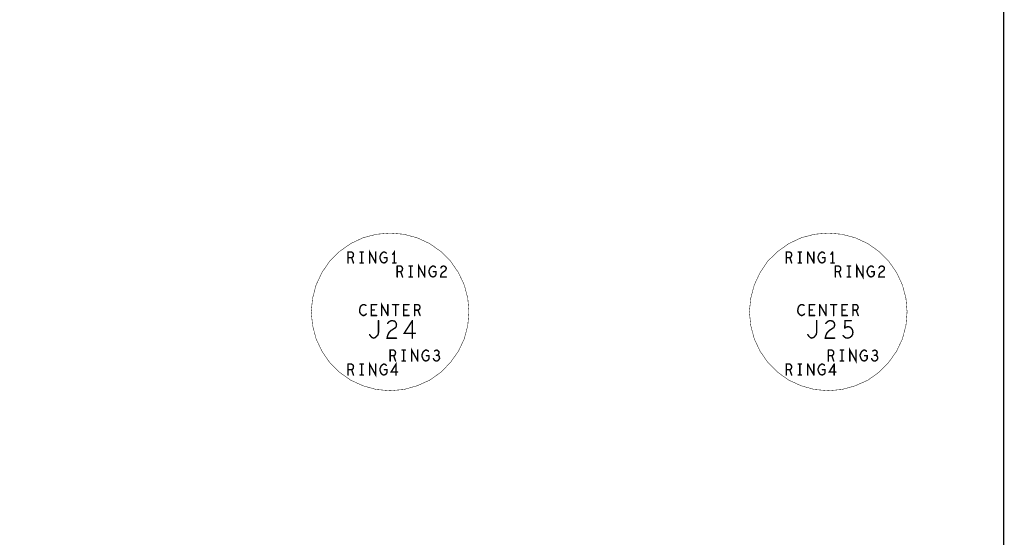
# Model space of a CAD drawing. Extents: x 23.5 to 56.6, y 21.5 to 42.6.
# Tile 14 of 21: x 48.8 to 53, y 29.8 to 32. Entities that reach past the tile are written whole.
import ezdxf

# ---------------------------------------------------------------- set-up
doc = ezdxf.new("R2010")
doc.units = 0
doc.layers.add('1', color=2, linetype='CONTINUOUS')

msp = doc.modelspace()

# ---------------------------------------------------------------- linework, layer by layer
at = {"layer": '1'}
for points, const_width in [([(52.88, 27.614), (52.97, 27.704), (52.97, 37.199), (52.88, 37.289), (27.65, 37.289)], 0.006), ([(50.682, 30.794), (50.677, 30.852), (50.662, 30.909), (50.637, 30.962), (50.603, 31.011), (50.562, 31.052), (50.514, 31.086), (50.46, 31.111), (50.403, 31.126), (50.345, 31.131), (50.286, 31.126), (50.229, 31.111), (50.176, 31.086), (50.128, 31.052), (50.086, 31.011), (50.053, 30.962), (50.028, 30.909), (50.013, 30.852), (50.007, 30.794), (50.013, 30.735), (50.028, 30.678), (50.053, 30.625), (50.086, 30.577), (50.128, 30.535), (50.176, 30.501), (50.229, 30.477), (50.286, 30.461), (50.345, 30.456), (50.403, 30.461), (50.46, 30.477), (50.514, 30.501), (50.562, 30.535), (50.603, 30.577), (50.637, 30.625), (50.662, 30.678), (50.677, 30.735), (50.682, 30.794)], 0.002), ([(52.557, 30.794), (52.552, 30.852), (52.537, 30.909), (52.512, 30.962), (52.478, 31.011), (52.437, 31.052), (52.389, 31.086), (52.335, 31.111), (52.278, 31.126), (52.22, 31.131), (52.161, 31.126), (52.104, 31.111), (52.051, 31.086), (52.003, 31.052), (51.961, 31.011), (51.928, 30.962), (51.903, 30.909), (51.888, 30.852), (51.882, 30.794), (51.888, 30.735), (51.903, 30.678), (51.928, 30.625), (51.961, 30.577), (52.003, 30.535), (52.051, 30.501), (52.104, 30.477), (52.161, 30.461), (52.22, 30.456), (52.278, 30.461), (52.335, 30.477), (52.389, 30.501), (52.437, 30.535), (52.478, 30.577), (52.512, 30.625), (52.537, 30.678), (52.552, 30.735), (52.557, 30.794)], 0.002), ([(50.187, 31.044), (50.184, 31.047), (50.18, 31.05), (50.165, 31.05), (50.165, 31.003)], 0.006), ([(50.23, 31.05), (50.216, 31.05)], 0.006), ([(50.223, 31.003), (50.223, 31.05)], 0.006), ([(50.283, 31.003), (50.257, 31.05), (50.257, 31.003)], 0.006), ([(50.283, 31.05), (50.283, 31.003)], 0.006), ([(50.318, 31.003), (50.312, 31.005), (50.308, 31.008), (50.305, 31.013), (50.303, 31.018), (50.301, 31.024), (50.301, 31.03), (50.303, 31.034), (50.305, 31.04), (50.308, 31.044), (50.312, 31.047), (50.316, 31.05), (50.32, 31.05), (50.325, 31.048)], 0.006), ([(50.356, 31.04), (50.363, 31.05), (50.363, 31.003)], 0.006), ([(52.04, 31.003), (52.04, 31.05), (52.055, 31.05), (52.059, 31.047), (52.062, 31.044), (52.063, 31.038), (52.062, 31.032), (52.059, 31.028), (52.055, 31.026)], 0.006), ([(52.105, 31.05), (52.091, 31.05)], 0.006), ([(52.098, 31.003), (52.098, 31.05)], 0.006), ([(52.132, 31.05), (52.132, 31.003)], 0.006), ([(52.158, 31.003), (52.132, 31.05)], 0.006), ([(52.158, 31.05), (52.158, 31.003)], 0.006), ([(52.18, 31.013), (52.178, 31.018), (52.176, 31.024), (52.176, 31.03), (52.178, 31.034), (52.18, 31.04), (52.183, 31.044), (52.187, 31.047), (52.191, 31.05), (52.195, 31.05), (52.2, 31.048)], 0.006), ([(52.231, 31.04), (52.238, 31.05)], 0.006), ([(52.238, 31.05), (52.238, 31.003)], 0.006), ([(50.165, 31.026), (50.18, 31.026), (50.188, 31.003)], 0.006), ([(50.18, 31.026), (50.184, 31.028), (50.187, 31.032), (50.188, 31.038), (50.187, 31.044)], 0.006), ([(50.32, 31.026), (50.331, 31.026)], 0.006), ([(50.324, 31.005), (50.328, 31.008), (50.331, 31.013), (50.331, 31.026)], 0.006), ([(50.328, 31.045), (50.325, 31.048)], 0.006), ([(52.063, 31.003), (52.055, 31.026), (52.04, 31.026)], 0.006), ([(52.199, 31.005), (52.193, 31.003), (52.187, 31.005), (52.183, 31.008), (52.18, 31.013)], 0.006), ([(52.195, 31.026), (52.206, 31.026)], 0.006), ([(52.206, 31.013), (52.203, 31.008), (52.199, 31.005)], 0.006), ([(52.203, 31.045), (52.2, 31.048)], 0.006), ([(52.206, 31.013), (52.206, 31.026)], 0.006), ([(50.23, 31.003), (50.216, 31.003)], 0.006), ([(50.324, 31.005), (50.318, 31.003)], 0.006), ([(50.37, 31.003), (50.356, 31.003)], 0.006), ([(50.375, 30.99), (50.375, 30.943)], 0.006), ([(50.39, 30.966), (50.394, 30.968), (50.397, 30.972), (50.398, 30.978), (50.397, 30.984), (50.394, 30.987), (50.39, 30.99), (50.375, 30.99)], 0.006), ([(50.375, 30.966), (50.39, 30.966), (50.398, 30.943)], 0.006), ([(50.44, 30.99), (50.426, 30.99)], 0.006), ([(50.433, 30.943), (50.433, 30.99)], 0.006), ([(50.493, 30.943), (50.467, 30.99), (50.467, 30.943)], 0.006), ([(50.493, 30.99), (50.493, 30.943)], 0.006), ([(50.53, 30.99), (50.526, 30.99), (50.522, 30.987), (50.518, 30.984), (50.515, 30.98), (50.513, 30.974), (50.511, 30.97), (50.511, 30.964), (50.513, 30.958), (50.515, 30.953), (50.518, 30.948), (50.522, 30.945), (50.528, 30.943), (50.534, 30.945), (50.538, 30.948), (50.541, 30.953), (50.541, 30.966), (50.53, 30.966)], 0.006), ([(50.538, 30.985), (50.535, 30.988), (50.53, 30.99)], 0.006), ([(50.562, 30.982), (50.565, 30.987), (50.569, 30.989), (50.574, 30.99), (50.58, 30.988), (50.584, 30.984), (50.585, 30.98), (50.584, 30.975), (50.582, 30.971), (50.571, 30.963), (50.565, 30.958), (50.562, 30.95), (50.561, 30.943), (50.585, 30.943)], 0.006), ([(52.091, 31.003), (52.105, 31.003)], 0.006), ([(52.245, 31.003), (52.231, 31.003)], 0.006), ([(52.25, 30.99), (52.25, 30.943)], 0.006), ([(52.265, 30.966), (52.269, 30.968), (52.272, 30.972), (52.273, 30.978), (52.272, 30.984), (52.269, 30.987), (52.265, 30.99), (52.25, 30.99)], 0.006), ([(52.25, 30.966), (52.265, 30.966), (52.273, 30.943)], 0.006), ([(52.301, 30.99), (52.315, 30.99)], 0.006), ([(52.308, 30.99), (52.308, 30.943)], 0.006), ([(52.342, 30.943), (52.342, 30.99), (52.368, 30.943), (52.368, 30.99)], 0.006), ([(52.39, 30.98), (52.388, 30.974), (52.386, 30.97), (52.386, 30.964), (52.388, 30.958), (52.39, 30.953), (52.393, 30.948), (52.397, 30.945), (52.403, 30.943), (52.409, 30.945), (52.413, 30.948), (52.416, 30.953), (52.416, 30.966), (52.405, 30.966)], 0.006), ([(52.39, 30.98), (52.393, 30.984), (52.397, 30.987), (52.401, 30.99), (52.405, 30.99), (52.41, 30.988), (52.413, 30.985)], 0.006), ([(52.437, 30.982), (52.44, 30.987), (52.444, 30.989), (52.449, 30.99), (52.455, 30.988), (52.459, 30.984), (52.46, 30.98), (52.459, 30.975), (52.457, 30.971), (52.446, 30.963), (52.44, 30.958), (52.437, 30.95), (52.436, 30.943), (52.46, 30.943)], 0.006), ([(50.44, 30.943), (50.426, 30.943)], 0.006), ([(52.315, 30.943), (52.301, 30.943)], 0.006), ([(50.243, 30.785), (50.24, 30.782), (50.237, 30.78), (50.233, 30.778), (50.229, 30.778), (50.225, 30.78), (50.221, 30.783), (50.217, 30.788), (50.215, 30.792), (50.214, 30.799), (50.215, 30.806), (50.217, 30.814), (50.22, 30.819), (50.224, 30.822), (50.229, 30.825), (50.234, 30.825), (50.238, 30.823), (50.241, 30.821)], 0.006), ([(50.287, 30.778), (50.264, 30.778), (50.264, 30.825), (50.287, 30.825)], 0.006), ([(50.277, 30.802), (50.264, 30.802)], 0.006), ([(50.335, 30.778), (50.308, 30.825), (50.308, 30.778)], 0.006), ([(50.335, 30.778), (50.335, 30.825)], 0.006), ([(50.355, 30.825), (50.381, 30.825)], 0.006), ([(50.368, 30.825), (50.368, 30.778)], 0.006), ([(50.426, 30.825), (50.403, 30.825), (50.403, 30.778), (50.426, 30.778)], 0.006), ([(50.417, 30.802), (50.403, 30.802)], 0.006), ([(50.464, 30.825), (50.45, 30.825), (50.45, 30.778)], 0.006), ([(50.45, 30.801), (50.464, 30.801), (50.473, 30.778)], 0.006), ([(50.464, 30.801), (50.468, 30.803), (50.471, 30.807), (50.473, 30.813), (50.471, 30.819), (50.469, 30.822), (50.464, 30.825)], 0.006), ([(52.118, 30.785), (52.115, 30.782), (52.112, 30.78), (52.108, 30.778), (52.104, 30.778), (52.1, 30.78), (52.096, 30.783), (52.092, 30.788), (52.09, 30.792), (52.089, 30.799), (52.09, 30.806), (52.092, 30.814), (52.095, 30.819), (52.099, 30.822), (52.104, 30.825), (52.109, 30.825), (52.113, 30.823), (52.116, 30.821)], 0.006), ([(52.162, 30.778), (52.139, 30.778), (52.139, 30.825), (52.162, 30.825)], 0.006), ([(52.152, 30.802), (52.139, 30.802)], 0.006), ([(52.183, 30.825), (52.183, 30.778)], 0.006), ([(52.21, 30.778), (52.183, 30.825)], 0.006), ([(52.21, 30.825), (52.21, 30.778)], 0.006), ([(52.256, 30.825), (52.23, 30.825)], 0.006), ([(52.243, 30.825), (52.243, 30.778)], 0.006), ([(52.301, 30.778), (52.278, 30.778), (52.278, 30.825), (52.301, 30.825)], 0.006), ([(52.292, 30.802), (52.278, 30.802)], 0.006), ([(52.325, 30.778), (52.325, 30.825), (52.339, 30.825), (52.344, 30.822), (52.346, 30.819), (52.348, 30.813), (52.346, 30.807), (52.343, 30.803), (52.339, 30.801), (52.325, 30.801)], 0.006), ([(52.339, 30.801), (52.348, 30.778)], 0.006), ([(50.295, 30.756), (50.295, 30.706), (50.293, 30.696), (50.287, 30.689), (50.282, 30.684), (50.274, 30.681), (50.267, 30.684), (50.262, 30.689), (50.257, 30.696)], 0.006), ([(50.372, 30.681), (50.332, 30.681), (50.334, 30.692), (50.34, 30.705), (50.349, 30.714), (50.368, 30.726), (50.371, 30.732), (50.372, 30.74), (50.37, 30.747), (50.364, 30.754), (50.354, 30.756), (50.347, 30.755), (50.34, 30.751), (50.334, 30.744)], 0.006), ([(50.453, 30.702), (50.405, 30.702), (50.44, 30.756)], 0.006), ([(50.44, 30.756), (50.44, 30.681)], 0.006), ([(52.149, 30.681), (52.157, 30.684), (52.162, 30.689), (52.168, 30.696), (52.17, 30.706), (52.17, 30.756)], 0.006), ([(52.222, 30.755), (52.215, 30.751), (52.209, 30.744)], 0.006), ([(52.222, 30.755), (52.229, 30.756), (52.239, 30.754), (52.245, 30.747)], 0.006), ([(52.29, 30.724), (52.292, 30.756), (52.318, 30.756)], 0.006), ([(52.224, 30.714), (52.215, 30.705), (52.209, 30.692), (52.207, 30.681), (52.247, 30.681)], 0.006), ([(52.245, 30.747), (52.247, 30.74), (52.246, 30.732), (52.243, 30.726), (52.224, 30.714)], 0.006), ([(52.29, 30.724), (52.298, 30.729), (52.305, 30.73), (52.311, 30.729), (52.318, 30.724), (52.323, 30.717), (52.325, 30.707), (52.324, 30.697), (52.319, 30.689)], 0.006), ([(52.149, 30.681), (52.142, 30.684), (52.137, 30.689), (52.132, 30.696)], 0.006), ([(52.319, 30.689), (52.312, 30.684), (52.304, 30.681), (52.295, 30.682), (52.289, 30.686), (52.283, 30.692)], 0.006), ([(50.345, 30.583), (50.345, 30.63), (50.36, 30.63), (50.364, 30.627), (50.367, 30.624), (50.368, 30.618), (50.367, 30.612), (50.364, 30.608), (50.36, 30.606), (50.368, 30.583)], 0.006), ([(50.41, 30.63), (50.396, 30.63)], 0.006), ([(50.403, 30.63), (50.403, 30.583)], 0.006), ([(50.463, 30.583), (50.437, 30.63), (50.437, 30.583)], 0.006), ([(50.463, 30.583), (50.463, 30.63)], 0.006), ([(50.496, 30.63), (50.492, 30.627), (50.488, 30.624), (50.485, 30.62), (50.483, 30.614), (50.481, 30.61), (50.481, 30.604)], 0.006), ([(50.508, 30.625), (50.505, 30.628), (50.5, 30.63), (50.496, 30.63)], 0.006), ([(50.535, 30.626), (50.54, 30.629), (50.545, 30.63), (50.55, 30.627)], 0.006), ([(52.235, 30.63), (52.22, 30.63)], 0.006), ([(52.22, 30.583), (52.22, 30.63)], 0.006), ([(52.235, 30.63), (52.239, 30.627), (52.242, 30.624), (52.243, 30.618)], 0.006), ([(52.271, 30.63), (52.285, 30.63)], 0.006), ([(52.278, 30.63), (52.278, 30.583)], 0.006), ([(52.312, 30.583), (52.312, 30.63), (52.338, 30.583), (52.338, 30.63)], 0.006), ([(52.36, 30.62), (52.363, 30.624), (52.367, 30.627), (52.371, 30.63), (52.375, 30.63), (52.38, 30.628), (52.383, 30.625)], 0.006), ([(52.41, 30.626), (52.415, 30.629), (52.42, 30.63), (52.425, 30.627), (52.428, 30.624), (52.429, 30.619), (52.428, 30.614), (52.425, 30.61), (52.422, 30.608), (52.417, 30.608)], 0.006), ([(50.36, 30.606), (50.345, 30.606)], 0.006), ([(50.511, 30.593), (50.508, 30.588), (50.504, 30.585), (50.498, 30.583), (50.492, 30.585), (50.488, 30.588), (50.485, 30.593), (50.483, 30.598), (50.481, 30.604)], 0.006), ([(50.5, 30.606), (50.511, 30.606)], 0.006), ([(50.511, 30.593), (50.511, 30.606)], 0.006), ([(50.547, 30.608), (50.551, 30.606), (50.555, 30.603), (50.556, 30.597), (50.556, 30.593), (50.553, 30.588), (50.548, 30.584), (50.543, 30.583), (50.538, 30.584), (50.534, 30.587), (50.53, 30.593)], 0.006), ([(50.553, 30.614), (50.55, 30.61), (50.547, 30.608), (50.542, 30.608)], 0.006), ([(50.553, 30.614), (50.554, 30.619), (50.553, 30.624), (50.55, 30.627)], 0.006), ([(52.242, 30.612), (52.239, 30.608), (52.235, 30.606), (52.22, 30.606)], 0.006), ([(52.235, 30.606), (52.243, 30.583)], 0.006), ([(52.243, 30.618), (52.242, 30.612)], 0.006), ([(52.36, 30.62), (52.358, 30.614), (52.356, 30.61), (52.356, 30.604), (52.358, 30.598), (52.36, 30.593), (52.363, 30.588), (52.367, 30.585), (52.373, 30.583), (52.379, 30.585), (52.383, 30.588), (52.386, 30.593), (52.386, 30.606), (52.375, 30.606)], 0.006), ([(52.422, 30.608), (52.426, 30.606), (52.43, 30.603), (52.431, 30.597), (52.431, 30.593), (52.428, 30.588), (52.423, 30.584), (52.418, 30.583), (52.413, 30.584), (52.409, 30.587), (52.405, 30.593)], 0.006), ([(50.165, 30.57), (50.165, 30.523)], 0.006), ([(50.18, 30.546), (50.184, 30.548), (50.187, 30.552), (50.188, 30.558), (50.187, 30.564), (50.184, 30.567), (50.18, 30.57), (50.165, 30.57)], 0.006), ([(50.165, 30.546), (50.18, 30.546), (50.188, 30.523)], 0.006), ([(50.216, 30.57), (50.23, 30.57)], 0.006), ([(50.223, 30.57), (50.223, 30.523)], 0.006), ([(50.257, 30.523), (50.257, 30.57), (50.283, 30.523), (50.283, 30.57)], 0.006), ([(50.305, 30.56), (50.303, 30.554), (50.301, 30.55), (50.301, 30.544), (50.303, 30.538), (50.305, 30.533), (50.308, 30.528), (50.312, 30.525), (50.318, 30.523)], 0.006), ([(50.305, 30.56), (50.308, 30.564), (50.312, 30.567), (50.316, 30.57), (50.32, 30.57)], 0.006), ([(50.328, 30.565), (50.325, 30.568), (50.32, 30.57)], 0.006), ([(50.331, 30.533), (50.331, 30.546), (50.32, 30.546)], 0.006), ([(50.37, 30.523), (50.37, 30.57), (50.349, 30.536), (50.377, 30.536)], 0.006), ([(50.396, 30.583), (50.41, 30.583)], 0.006), ([(52.062, 30.564), (52.059, 30.567), (52.055, 30.57), (52.04, 30.57), (52.04, 30.523)], 0.006), ([(52.04, 30.546), (52.055, 30.546), (52.063, 30.523)], 0.006), ([(52.055, 30.546), (52.059, 30.548), (52.062, 30.552), (52.063, 30.558), (52.062, 30.564)], 0.006), ([(52.105, 30.57), (52.091, 30.57)], 0.006), ([(52.098, 30.523), (52.098, 30.57)], 0.006), ([(52.132, 30.57), (52.132, 30.523)], 0.006), ([(52.158, 30.523), (52.132, 30.57)], 0.006), ([(52.158, 30.57), (52.158, 30.523)], 0.006), ([(52.18, 30.533), (52.178, 30.538), (52.176, 30.544), (52.176, 30.55), (52.178, 30.554), (52.18, 30.56), (52.183, 30.564), (52.187, 30.567), (52.191, 30.57), (52.195, 30.57), (52.2, 30.568)], 0.006), ([(52.195, 30.546), (52.206, 30.546)], 0.006), ([(52.206, 30.546), (52.206, 30.533), (52.203, 30.528), (52.199, 30.525)], 0.006), ([(52.203, 30.565), (52.2, 30.568)], 0.006), ([(52.252, 30.536), (52.224, 30.536), (52.245, 30.57)], 0.006), ([(52.245, 30.57), (52.245, 30.523)], 0.006), ([(52.285, 30.583), (52.271, 30.583)], 0.006), ([(50.23, 30.523), (50.216, 30.523)], 0.006), ([(50.331, 30.533), (50.328, 30.528), (50.324, 30.525), (50.318, 30.523)], 0.006), ([(52.105, 30.523), (52.091, 30.523)], 0.006), ([(52.199, 30.525), (52.193, 30.523), (52.187, 30.525), (52.183, 30.528), (52.18, 30.533)], 0.006)]:
    msp.add_lwpolyline(points, dxfattribs=dict(at, const_width=const_width))
for points, const_width in [([(50.2175, 31.05, 1), (50.2145, 31.05, 1)], 0.003), ([(50.2245, 31.05, 1), (50.2215, 31.05, 1)], 0.003), ([(50.2315, 31.05, 1), (50.2285, 31.05, 1)], 0.003), ([(50.2845, 31.05, 1), (50.2815, 31.05, 1)], 0.003), ([(52.0925, 31.05, 1), (52.0895, 31.05, 1)], 0.003), ([(52.0995, 31.05, 1), (52.0965, 31.05, 1)], 0.003), ([(52.1065, 31.05, 1), (52.1035, 31.05, 1)], 0.003), ([(52.1335, 31.05, 1), (52.1305, 31.05, 1)], 0.003), ([(52.1335, 31.05, 1), (52.1305, 31.05, 1)], 0.003), ([(52.1595, 31.05, 1), (52.1565, 31.05, 1)], 0.003), ([(52.2395, 31.05, 1), (52.2365, 31.05, 1)], 0.003), ([(52.2395, 31.05, 1), (52.2365, 31.05, 1)], 0.003), ([(50.1665, 31.026, 1), (50.1635, 31.026, 1)], 0.003), ([(50.1815, 31.026, 1), (50.1785, 31.026, 1)], 0.003), ([(50.1885, 31.044, 1), (50.1855, 31.044, 1)], 0.003), ([(50.1885, 31.044, 1), (50.1855, 31.044, 1)], 0.003), ([(50.3215, 31.026, 1), (50.3185, 31.026, 1)], 0.003), ([(50.3265, 31.048, 1), (50.3235, 31.048, 1)], 0.003), ([(50.3265, 31.048, 1), (50.3235, 31.048, 1)], 0.003), ([(50.3295, 31.045, 1), (50.3265, 31.045, 1)], 0.003), ([(50.3325, 31.026, 1), (50.3295, 31.026, 1)], 0.003), ([(50.3325, 31.026, 1), (50.3295, 31.026, 1)], 0.003), ([(50.3575, 31.04, 1), (50.3545, 31.04, 1)], 0.003), ([(52.0415, 31.026, 1), (52.0385, 31.026, 1)], 0.003), ([(52.0565, 31.026, 1), (52.0535, 31.026, 1)], 0.003), ([(52.1815, 31.013, 1), (52.1785, 31.013, 1)], 0.003), ([(52.1815, 31.013, 1), (52.1785, 31.013, 1)], 0.003), ([(52.1965, 31.026, 1), (52.1935, 31.026, 1)], 0.003), ([(52.2015, 31.048, 1), (52.1985, 31.048, 1)], 0.003), ([(52.2015, 31.048, 1), (52.1985, 31.048, 1)], 0.003), ([(52.2045, 31.045, 1), (52.2015, 31.045, 1)], 0.003), ([(52.2075, 31.026, 1), (52.2045, 31.026, 1)], 0.003), ([(52.2075, 31.026, 1), (52.2045, 31.026, 1)], 0.003), ([(52.2075, 31.013, 1), (52.2045, 31.013, 1)], 0.003), ([(52.2075, 31.013, 1), (52.2045, 31.013, 1)], 0.003), ([(52.2325, 31.04, 1), (52.2295, 31.04, 1)], 0.003), ([(50.1665, 31.003, 1), (50.1635, 31.003, 1)], 0.003), ([(50.1895, 31.003, 1), (50.1865, 31.003, 1)], 0.003), ([(50.2175, 31.003, 1), (50.2145, 31.003, 1)], 0.003), ([(50.2245, 31.003, 1), (50.2215, 31.003, 1)], 0.003), ([(50.2315, 31.003, 1), (50.2285, 31.003, 1)], 0.003), ([(50.2585, 31.003, 1), (50.2555, 31.003, 1)], 0.003), ([(50.2845, 31.003, 1), (50.2815, 31.003, 1)], 0.003), ([(50.2845, 31.003, 1), (50.2815, 31.003, 1)], 0.003), ([(50.3195, 31.003, 1), (50.3165, 31.003, 1)], 0.003), ([(50.3195, 31.003, 1), (50.3165, 31.003, 1)], 0.003), ([(50.3255, 31.005, 1), (50.3225, 31.005, 1)], 0.003), ([(50.3255, 31.005, 1), (50.3225, 31.005, 1)], 0.003), ([(50.3575, 31.003, 1), (50.3545, 31.003, 1)], 0.003), ([(50.3645, 31.003, 1), (50.3615, 31.003, 1)], 0.003), ([(50.3715, 31.003, 1), (50.3685, 31.003, 1)], 0.003), ([(50.3765, 30.99, 1), (50.3735, 30.99, 1)], 0.003), ([(50.3765, 30.99, 1), (50.3735, 30.99, 1)], 0.003), ([(50.3765, 30.966, 1), (50.3735, 30.966, 1)], 0.003), ([(50.3915, 30.966, 1), (50.3885, 30.966, 1)], 0.003), ([(50.4275, 30.99, 1), (50.4245, 30.99, 1)], 0.003), ([(50.4345, 30.99, 1), (50.4315, 30.99, 1)], 0.003), ([(50.4415, 30.99, 1), (50.4385, 30.99, 1)], 0.003), ([(50.4945, 30.99, 1), (50.4915, 30.99, 1)], 0.003), ([(50.5315, 30.99, 1), (50.5285, 30.99, 1)], 0.003), ([(50.5315, 30.99, 1), (50.5285, 30.99, 1)], 0.003), ([(50.5315, 30.966, 1), (50.5285, 30.966, 1)], 0.003), ([(50.5395, 30.985, 1), (50.5365, 30.985, 1)], 0.003), ([(50.5635, 30.982, 1), (50.5605, 30.982, 1)], 0.003), ([(52.0415, 31.003, 1), (52.0385, 31.003, 1)], 0.003), ([(52.0645, 31.003, 1), (52.0615, 31.003, 1)], 0.003), ([(52.0925, 31.003, 1), (52.0895, 31.003, 1)], 0.003), ([(52.0995, 31.003, 1), (52.0965, 31.003, 1)], 0.003), ([(52.1065, 31.003, 1), (52.1035, 31.003, 1)], 0.003), ([(52.1335, 31.003, 1), (52.1305, 31.003, 1)], 0.003), ([(52.1595, 31.003, 1), (52.1565, 31.003, 1)], 0.003), ([(52.1595, 31.003, 1), (52.1565, 31.003, 1)], 0.003), ([(52.2005, 31.005, 1), (52.1975, 31.005, 1)], 0.003), ([(52.2005, 31.005, 1), (52.1975, 31.005, 1)], 0.003), ([(52.2325, 31.003, 1), (52.2295, 31.003, 1)], 0.003), ([(52.2395, 31.003, 1), (52.2365, 31.003, 1)], 0.003), ([(52.2465, 31.003, 1), (52.2435, 31.003, 1)], 0.003), ([(52.2515, 30.99, 1), (52.2485, 30.99, 1)], 0.003), ([(52.2515, 30.99, 1), (52.2485, 30.99, 1)], 0.003), ([(52.2515, 30.966, 1), (52.2485, 30.966, 1)], 0.003), ([(52.2665, 30.966, 1), (52.2635, 30.966, 1)], 0.003), ([(52.3025, 30.99, 1), (52.2995, 30.99, 1)], 0.003), ([(52.3095, 30.99, 1), (52.3065, 30.99, 1)], 0.003), ([(52.3165, 30.99, 1), (52.3135, 30.99, 1)], 0.003), ([(52.3695, 30.99, 1), (52.3665, 30.99, 1)], 0.003), ([(52.3915, 30.98, 1), (52.3885, 30.98, 1)], 0.003), ([(52.3915, 30.98, 1), (52.3885, 30.98, 1)], 0.003), ([(52.4065, 30.966, 1), (52.4035, 30.966, 1)], 0.003), ([(52.4145, 30.985, 1), (52.4115, 30.985, 1)], 0.003), ([(52.4385, 30.982, 1), (52.4355, 30.982, 1)], 0.003), ([(50.3765, 30.943, 1), (50.3735, 30.943, 1)], 0.003), ([(50.3995, 30.943, 1), (50.3965, 30.943, 1)], 0.003), ([(50.4275, 30.943, 1), (50.4245, 30.943, 1)], 0.003), ([(50.4345, 30.943, 1), (50.4315, 30.943, 1)], 0.003), ([(50.4415, 30.943, 1), (50.4385, 30.943, 1)], 0.003), ([(50.4685, 30.943, 1), (50.4655, 30.943, 1)], 0.003), ([(50.4945, 30.943, 1), (50.4915, 30.943, 1)], 0.003), ([(50.4945, 30.943, 1), (50.4915, 30.943, 1)], 0.003), ([(50.5865, 30.943, 1), (50.5835, 30.943, 1)], 0.003), ([(52.2515, 30.943, 1), (52.2485, 30.943, 1)], 0.003), ([(52.2745, 30.943, 1), (52.2715, 30.943, 1)], 0.003), ([(52.3025, 30.943, 1), (52.2995, 30.943, 1)], 0.003), ([(52.3095, 30.943, 1), (52.3065, 30.943, 1)], 0.003), ([(52.3165, 30.943, 1), (52.3135, 30.943, 1)], 0.003), ([(52.3435, 30.943, 1), (52.3405, 30.943, 1)], 0.003), ([(52.4615, 30.943, 1), (52.4585, 30.943, 1)], 0.003), ([(50.2425, 30.821, 1), (50.2395, 30.821, 1)], 0.003), ([(50.2655, 30.802, 1), (50.2625, 30.802, 1)], 0.003), ([(50.2785, 30.802, 1), (50.2755, 30.802, 1)], 0.003), ([(50.2885, 30.825, 1), (50.2855, 30.825, 1)], 0.003), ([(50.3365, 30.825, 1), (50.3335, 30.825, 1)], 0.003), ([(50.3565, 30.825, 1), (50.3535, 30.825, 1)], 0.003), ([(50.3695, 30.825, 1), (50.3665, 30.825, 1)], 0.003), ([(50.3825, 30.825, 1), (50.3795, 30.825, 1)], 0.003), ([(50.4045, 30.802, 1), (50.4015, 30.802, 1)], 0.003), ([(50.4185, 30.802, 1), (50.4155, 30.802, 1)], 0.003), ([(50.4275, 30.825, 1), (50.4245, 30.825, 1)], 0.003), ([(50.4515, 30.801, 1), (50.4485, 30.801, 1)], 0.003), ([(50.4655, 30.825, 1), (50.4625, 30.825, 1)], 0.003), ([(50.4655, 30.825, 1), (50.4625, 30.825, 1)], 0.003), ([(50.4655, 30.801, 1), (50.4625, 30.801, 1)], 0.003), ([(52.1175, 30.821, 1), (52.1145, 30.821, 1)], 0.003), ([(52.1405, 30.802, 1), (52.1375, 30.802, 1)], 0.003), ([(52.1535, 30.802, 1), (52.1505, 30.802, 1)], 0.003), ([(52.1635, 30.825, 1), (52.1605, 30.825, 1)], 0.003), ([(52.1845, 30.825, 1), (52.1815, 30.825, 1)], 0.003), ([(52.1845, 30.825, 1), (52.1815, 30.825, 1)], 0.003), ([(52.2115, 30.825, 1), (52.2085, 30.825, 1)], 0.003), ([(52.2315, 30.825, 1), (52.2285, 30.825, 1)], 0.003), ([(52.2445, 30.825, 1), (52.2415, 30.825, 1)], 0.003), ([(52.2575, 30.825, 1), (52.2545, 30.825, 1)], 0.003), ([(52.2795, 30.802, 1), (52.2765, 30.802, 1)], 0.003), ([(52.2935, 30.802, 1), (52.2905, 30.802, 1)], 0.003), ([(52.3025, 30.825, 1), (52.2995, 30.825, 1)], 0.003), ([(52.3265, 30.801, 1), (52.3235, 30.801, 1)], 0.003), ([(52.3405, 30.801, 1), (52.3375, 30.801, 1)], 0.003), ([(50.2445, 30.785, 1), (50.2415, 30.785, 1)], 0.003), ([(50.2885, 30.778, 1), (50.2855, 30.778, 1)], 0.003), ([(50.2965, 30.756, 1), (50.2935, 30.756, 1)], 0.003), ([(50.3095, 30.778, 1), (50.3065, 30.778, 1)], 0.003), ([(50.3365, 30.778, 1), (50.3335, 30.778, 1)], 0.003), ([(50.3365, 30.778, 1), (50.3335, 30.778, 1)], 0.003), ([(50.3695, 30.778, 1), (50.3665, 30.778, 1)], 0.003), ([(50.4275, 30.778, 1), (50.4245, 30.778, 1)], 0.003), ([(50.4415, 30.756, 1), (50.4385, 30.756, 1)], 0.003), ([(50.4415, 30.756, 1), (50.4385, 30.756, 1)], 0.003), ([(50.4515, 30.778, 1), (50.4485, 30.778, 1)], 0.003), ([(50.4745, 30.778, 1), (50.4715, 30.778, 1)], 0.003), ([(50.6825, 30.794, 1), (50.6815, 30.794, 1)], 0.001), ([(50.6825, 30.794, 1), (50.6815, 30.794, 1)], 0.001), ([(52.1195, 30.785, 1), (52.1165, 30.785, 1)], 0.003), ([(52.1635, 30.778, 1), (52.1605, 30.778, 1)], 0.003), ([(52.1715, 30.756, 1), (52.1685, 30.756, 1)], 0.003), ([(52.1845, 30.778, 1), (52.1815, 30.778, 1)], 0.003), ([(52.2115, 30.778, 1), (52.2085, 30.778, 1)], 0.003), ([(52.2115, 30.778, 1), (52.2085, 30.778, 1)], 0.003), ([(52.2235, 30.755, 1), (52.2205, 30.755, 1)], 0.003), ([(52.2235, 30.755, 1), (52.2205, 30.755, 1)], 0.003), ([(52.2445, 30.778, 1), (52.2415, 30.778, 1)], 0.003), ([(52.3025, 30.778, 1), (52.2995, 30.778, 1)], 0.003), ([(52.3195, 30.756, 1), (52.3165, 30.756, 1)], 0.003), ([(52.3265, 30.778, 1), (52.3235, 30.778, 1)], 0.003), ([(52.3495, 30.778, 1), (52.3465, 30.778, 1)], 0.003), ([(52.5575, 30.794, 1), (52.5565, 30.794, 1)], 0.001), ([(52.5575, 30.794, 1), (52.5565, 30.794, 1)], 0.001), ([(50.3355, 30.744, 1), (50.3325, 30.744, 1)], 0.003), ([(52.2105, 30.744, 1), (52.2075, 30.744, 1)], 0.003), ([(52.2255, 30.714, 1), (52.2225, 30.714, 1)], 0.003), ([(52.2255, 30.714, 1), (52.2225, 30.714, 1)], 0.003), ([(52.2465, 30.747, 1), (52.2435, 30.747, 1)], 0.003), ([(52.2465, 30.747, 1), (52.2435, 30.747, 1)], 0.003), ([(52.2915, 30.724, 1), (52.2885, 30.724, 1)], 0.003), ([(52.2915, 30.724, 1), (52.2885, 30.724, 1)], 0.003), ([(50.2585, 30.696, 1), (50.2555, 30.696, 1)], 0.003), ([(50.3735, 30.681, 1), (50.3705, 30.681, 1)], 0.003), ([(50.4415, 30.681, 1), (50.4385, 30.681, 1)], 0.003), ([(50.4545, 30.702, 1), (50.4515, 30.702, 1)], 0.003), ([(52.1335, 30.696, 1), (52.1305, 30.696, 1)], 0.003), ([(52.1505, 30.681, 1), (52.1475, 30.681, 1)], 0.003), ([(52.1505, 30.681, 1), (52.1475, 30.681, 1)], 0.003), ([(52.2485, 30.681, 1), (52.2455, 30.681, 1)], 0.003), ([(52.2845, 30.692, 1), (52.2815, 30.692, 1)], 0.003), ([(52.3205, 30.689, 1), (52.3175, 30.689, 1)], 0.003), ([(52.3205, 30.689, 1), (52.3175, 30.689, 1)], 0.003), ([(50.3975, 30.63, 1), (50.3945, 30.63, 1)], 0.003), ([(50.4045, 30.63, 1), (50.4015, 30.63, 1)], 0.003), ([(50.4115, 30.63, 1), (50.4085, 30.63, 1)], 0.003), ([(50.4645, 30.63, 1), (50.4615, 30.63, 1)], 0.003), ([(50.4975, 30.63, 1), (50.4945, 30.63, 1)], 0.003), ([(50.4975, 30.63, 1), (50.4945, 30.63, 1)], 0.003), ([(52.2215, 30.63, 1), (52.2185, 30.63, 1)], 0.003), ([(52.2215, 30.63, 1), (52.2185, 30.63, 1)], 0.003), ([(52.2365, 30.63, 1), (52.2335, 30.63, 1)], 0.003), ([(52.2365, 30.63, 1), (52.2335, 30.63, 1)], 0.003), ([(52.2725, 30.63, 1), (52.2695, 30.63, 1)], 0.003), ([(52.2795, 30.63, 1), (52.2765, 30.63, 1)], 0.003), ([(52.2865, 30.63, 1), (52.2835, 30.63, 1)], 0.003), ([(52.3395, 30.63, 1), (52.3365, 30.63, 1)], 0.003), ([(50.3465, 30.606, 1), (50.3435, 30.606, 1)], 0.003), ([(50.3615, 30.606, 1), (50.3585, 30.606, 1)], 0.003), ([(50.4825, 30.604, 1), (50.4795, 30.604, 1)], 0.003), ([(50.4825, 30.604, 1), (50.4795, 30.604, 1)], 0.003), ([(50.5015, 30.606, 1), (50.4985, 30.606, 1)], 0.003), ([(50.5095, 30.625, 1), (50.5065, 30.625, 1)], 0.003), ([(50.5125, 30.606, 1), (50.5095, 30.606, 1)], 0.003), ([(50.5125, 30.606, 1), (50.5095, 30.606, 1)], 0.003), ([(50.5125, 30.593, 1), (50.5095, 30.593, 1)], 0.003), ([(50.5125, 30.593, 1), (50.5095, 30.593, 1)], 0.003), ([(50.5315, 30.593, 1), (50.5285, 30.593, 1)], 0.003), ([(50.5365, 30.626, 1), (50.5335, 30.626, 1)], 0.003), ([(50.5435, 30.608, 1), (50.5405, 30.608, 1)], 0.003), ([(50.5485, 30.608, 1), (50.5455, 30.608, 1)], 0.003), ([(50.5515, 30.627, 1), (50.5485, 30.627, 1)], 0.003), ([(50.5515, 30.627, 1), (50.5485, 30.627, 1)], 0.003), ([(50.5545, 30.614, 1), (50.5515, 30.614, 1)], 0.003), ([(50.5545, 30.614, 1), (50.5515, 30.614, 1)], 0.003), ([(52.2215, 30.606, 1), (52.2185, 30.606, 1)], 0.003), ([(52.2365, 30.606, 1), (52.2335, 30.606, 1)], 0.003), ([(52.2435, 30.612, 1), (52.2405, 30.612, 1)], 0.003), ([(52.2435, 30.612, 1), (52.2405, 30.612, 1)], 0.003), ([(52.2445, 30.618, 1), (52.2415, 30.618, 1)], 0.003), ([(52.2445, 30.618, 1), (52.2415, 30.618, 1)], 0.003), ([(52.3615, 30.62, 1), (52.3585, 30.62, 1)], 0.003), ([(52.3615, 30.62, 1), (52.3585, 30.62, 1)], 0.003), ([(52.3765, 30.606, 1), (52.3735, 30.606, 1)], 0.003), ([(52.3845, 30.625, 1), (52.3815, 30.625, 1)], 0.003), ([(52.4065, 30.593, 1), (52.4035, 30.593, 1)], 0.003), ([(52.4115, 30.626, 1), (52.4085, 30.626, 1)], 0.003), ([(52.4185, 30.608, 1), (52.4155, 30.608, 1)], 0.003), ([(52.4235, 30.608, 1), (52.4205, 30.608, 1)], 0.003), ([(50.1665, 30.57, 1), (50.1635, 30.57, 1)], 0.003), ([(50.1665, 30.57, 1), (50.1635, 30.57, 1)], 0.003), ([(50.1665, 30.546, 1), (50.1635, 30.546, 1)], 0.003), ([(50.1815, 30.546, 1), (50.1785, 30.546, 1)], 0.003), ([(50.2175, 30.57, 1), (50.2145, 30.57, 1)], 0.003), ([(50.2245, 30.57, 1), (50.2215, 30.57, 1)], 0.003), ([(50.2315, 30.57, 1), (50.2285, 30.57, 1)], 0.003), ([(50.2845, 30.57, 1), (50.2815, 30.57, 1)], 0.003), ([(50.3065, 30.56, 1), (50.3035, 30.56, 1)], 0.003), ([(50.3065, 30.56, 1), (50.3035, 30.56, 1)], 0.003), ([(50.3215, 30.57, 1), (50.3185, 30.57, 1)], 0.003), ([(50.3215, 30.57, 1), (50.3185, 30.57, 1)], 0.003), ([(50.3215, 30.546, 1), (50.3185, 30.546, 1)], 0.003), ([(50.3295, 30.565, 1), (50.3265, 30.565, 1)], 0.003), ([(50.3465, 30.583, 1), (50.3435, 30.583, 1)], 0.003), ([(50.3695, 30.583, 1), (50.3665, 30.583, 1)], 0.003), ([(50.3975, 30.583, 1), (50.3945, 30.583, 1)], 0.003), ([(50.4045, 30.583, 1), (50.4015, 30.583, 1)], 0.003), ([(50.4115, 30.583, 1), (50.4085, 30.583, 1)], 0.003), ([(50.4385, 30.583, 1), (50.4355, 30.583, 1)], 0.003), ([(50.4645, 30.583, 1), (50.4615, 30.583, 1)], 0.003), ([(50.4645, 30.583, 1), (50.4615, 30.583, 1)], 0.003), ([(52.0415, 30.546, 1), (52.0385, 30.546, 1)], 0.003), ([(52.0565, 30.546, 1), (52.0535, 30.546, 1)], 0.003), ([(52.0635, 30.564, 1), (52.0605, 30.564, 1)], 0.003), ([(52.0635, 30.564, 1), (52.0605, 30.564, 1)], 0.003), ([(52.0925, 30.57, 1), (52.0895, 30.57, 1)], 0.003), ([(52.0995, 30.57, 1), (52.0965, 30.57, 1)], 0.003), ([(52.1065, 30.57, 1), (52.1035, 30.57, 1)], 0.003), ([(52.1335, 30.57, 1), (52.1305, 30.57, 1)], 0.003), ([(52.1335, 30.57, 1), (52.1305, 30.57, 1)], 0.003), ([(52.1595, 30.57, 1), (52.1565, 30.57, 1)], 0.003), ([(52.1965, 30.546, 1), (52.1935, 30.546, 1)], 0.003), ([(52.2015, 30.568, 1), (52.1985, 30.568, 1)], 0.003), ([(52.2015, 30.568, 1), (52.1985, 30.568, 1)], 0.003), ([(52.2045, 30.565, 1), (52.2015, 30.565, 1)], 0.003), ([(52.2075, 30.546, 1), (52.2045, 30.546, 1)], 0.003), ([(52.2075, 30.546, 1), (52.2045, 30.546, 1)], 0.003), ([(52.2215, 30.583, 1), (52.2185, 30.583, 1)], 0.003), ([(52.2445, 30.583, 1), (52.2415, 30.583, 1)], 0.003), ([(52.2465, 30.57, 1), (52.2435, 30.57, 1)], 0.003), ([(52.2465, 30.57, 1), (52.2435, 30.57, 1)], 0.003), ([(52.2725, 30.583, 1), (52.2695, 30.583, 1)], 0.003), ([(52.2795, 30.583, 1), (52.2765, 30.583, 1)], 0.003), ([(52.2865, 30.583, 1), (52.2835, 30.583, 1)], 0.003), ([(52.3135, 30.583, 1), (52.3105, 30.583, 1)], 0.003), ([(50.1665, 30.523, 1), (50.1635, 30.523, 1)], 0.003), ([(50.1895, 30.523, 1), (50.1865, 30.523, 1)], 0.003), ([(50.2175, 30.523, 1), (50.2145, 30.523, 1)], 0.003), ([(50.2245, 30.523, 1), (50.2215, 30.523, 1)], 0.003), ([(50.2315, 30.523, 1), (50.2285, 30.523, 1)], 0.003), ([(50.2585, 30.523, 1), (50.2555, 30.523, 1)], 0.003), ([(50.3195, 30.523, 1), (50.3165, 30.523, 1)], 0.003), ([(50.3195, 30.523, 1), (50.3165, 30.523, 1)], 0.003), ([(50.3325, 30.533, 1), (50.3295, 30.533, 1)], 0.003), ([(50.3325, 30.533, 1), (50.3295, 30.533, 1)], 0.003), ([(50.3715, 30.523, 1), (50.3685, 30.523, 1)], 0.003), ([(50.3785, 30.536, 1), (50.3755, 30.536, 1)], 0.003), ([(52.0415, 30.523, 1), (52.0385, 30.523, 1)], 0.003), ([(52.0645, 30.523, 1), (52.0615, 30.523, 1)], 0.003), ([(52.0925, 30.523, 1), (52.0895, 30.523, 1)], 0.003), ([(52.0995, 30.523, 1), (52.0965, 30.523, 1)], 0.003), ([(52.1065, 30.523, 1), (52.1035, 30.523, 1)], 0.003), ([(52.1335, 30.523, 1), (52.1305, 30.523, 1)], 0.003), ([(52.1595, 30.523, 1), (52.1565, 30.523, 1)], 0.003), ([(52.1595, 30.523, 1), (52.1565, 30.523, 1)], 0.003), ([(52.1815, 30.533, 1), (52.1785, 30.533, 1)], 0.003), ([(52.1815, 30.533, 1), (52.1785, 30.533, 1)], 0.003), ([(52.2005, 30.525, 1), (52.1975, 30.525, 1)], 0.003), ([(52.2005, 30.525, 1), (52.1975, 30.525, 1)], 0.003), ([(52.2465, 30.523, 1), (52.2435, 30.523, 1)], 0.003), ([(52.2535, 30.536, 1), (52.2505, 30.536, 1)], 0.003)]:
    msp.add_lwpolyline(points, format="xyb", close=True, dxfattribs=dict(at, const_width=const_width))

doc.saveas('drawing.dxf')
